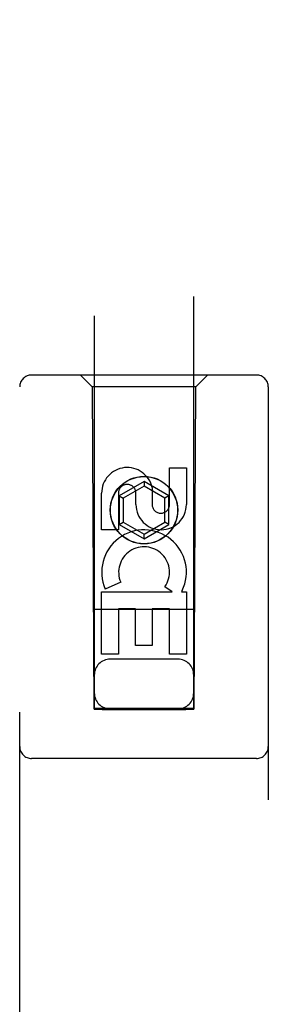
# Model space of a CAD drawing. Header units: inches. Extents: x 0 to 189, y 0 to 122.
# Tile 8 of 21: x 86.525 to 87.15, y 48.112 to 50.59. Entities that reach past the tile are written whole.
import ezdxf

# ---------------------------------------------------------------- set-up
doc = ezdxf.new("R2010")
doc.units = ezdxf.units.IN
doc.header["$LTSCALE"] = 10.388889
doc.header["$MEASUREMENT"] = 0
doc.linetypes.add('HIDDEN', pattern=[0.2, 0.1, -0.1])
doc.layers.add('DOOR_ASSEMBLY', color=7, linetype='CONTINUOUS')

msp = doc.modelspace()

# ---------------------------------------------------------------- linework, layer by layer
at = {"layer": 'DOOR_ASSEMBLY', "color": 8, "linetype": 'HIDDEN'}
for p, q in [((86.7123, 76.8561), (86.7123, 48.8544)), ((86.9623, 48.8544), (86.9623, 76.8561)), ((87.1198, 49.6961), (86.5548, 49.6961)), ((86.7073, 49.6661), (86.6773, 49.6961)), ((86.9673, 49.6661), (86.9973, 49.6961)), ((86.5248, 47.8086), (86.5248, 49.6661)), ((86.9673, 49.6661), (86.7073, 49.6661)), ((86.7073, 49.6661), (86.7108, 48.8561)), ((86.9638, 48.8561), (86.9673, 49.6661)), ((87.1498, 49.6661), (87.1498, 47.8086)), ((86.9014, 49.4626), (86.9438, 49.4626)), ((86.9014, 49.3702), (86.9014, 49.4626)), ((86.9438, 49.4626), (86.9438, 49.3702)), ((86.8373, 49.4279), (86.7748, 49.3919)), ((86.8373, 49.4164), (86.7848, 49.3861)), ((86.8998, 49.3919), (86.8373, 49.4279)), ((86.8373, 49.4279), (86.8373, 49.4164)), ((86.8898, 49.3861), (86.8373, 49.4164)), ((86.8579, 49.4126), (86.8579, 49.3663)), ((86.7306, 49.3063), (86.7306, 49.3988)), ((86.7731, 49.3988), (86.7731, 49.3063)), ((86.7748, 49.3919), (86.7848, 49.3861)), ((86.7748, 49.3919), (86.7748, 49.3197)), ((86.7848, 49.3861), (86.7848, 49.3255)), ((86.8169, 49.3702), (86.8169, 49.3987)), ((86.8998, 49.3919), (86.8898, 49.3861)), ((86.8898, 49.3255), (86.8898, 49.3861)), ((86.8998, 49.3197), (86.8998, 49.3919)), ((86.7748, 49.3197), (86.7848, 49.3255)), ((86.7748, 49.3197), (86.8373, 49.2836)), ((86.7848, 49.3255), (86.8373, 49.2952)), ((86.8373, 49.2952), (86.8898, 49.3255)), ((86.8373, 49.2836), (86.8998, 49.3197)), ((86.8998, 49.3197), (86.8898, 49.3255)), ((86.7731, 49.3063), (86.7306, 49.3063)), ((86.8373, 49.2836), (86.8373, 49.2952)), ((86.7787, 49.1745), (86.7396, 49.1575)), ((86.9082, 49.1501), (86.8897, 49.1631)), ((86.7306, 49.1501), (86.9082, 49.1501)), ((86.7306, 48.9939), (86.7306, 49.1501)), ((86.9333, 49.1536), (86.9316, 49.1501)), ((86.9316, 49.1501), (86.9438, 49.1501)), ((86.9438, 49.1501), (86.9438, 48.9939)), ((86.9648, 49.1061), (86.7097, 49.1061)), ((86.8155, 49.1075), (86.7731, 49.1075)), ((86.7731, 49.1075), (86.7731, 48.9939)), ((86.8155, 49.0153), (86.8155, 49.1075)), ((86.9014, 49.1075), (86.8579, 49.1075)), ((86.8579, 49.1075), (86.8579, 49.0153)), ((86.9014, 48.9939), (86.9014, 49.1075)), ((86.8579, 49.0153), (86.8155, 49.0153)), ((86.7731, 48.9939), (86.7306, 48.9939)), ((86.9438, 48.9939), (86.9014, 48.9939)), ((86.9223, 48.9811), (86.7523, 48.9811)), ((86.7108, 48.8561), (86.9638, 48.8561)), ((86.7129, 48.8573), (86.7141, 48.8574)), ((86.7141, 48.8574), (86.7181, 48.8574)), ((86.7208, 48.8543), (86.7149, 48.8543)), ((86.7181, 48.8574), (86.7288, 48.8574)), ((86.7323, 48.8543), (86.7208, 48.8543)), ((86.7288, 48.8574), (86.9423, 48.8574)), ((86.7323, 48.8543), (86.9423, 48.8543)), ((86.9423, 48.8574), (86.9537, 48.8574)), ((86.9457, 48.8543), (86.9423, 48.8543)), ((86.9564, 48.8543), (86.9457, 48.8543)), ((86.9537, 48.8574), (86.9596, 48.8574)), ((86.9604, 48.8543), (86.9564, 48.8543)), ((86.9616, 48.8543), (86.9604, 48.8543)), ((87.1198, 48.7311), (86.5548, 48.7311))]:
    msp.add_line(p, q, dxfattribs=at)
for points in [[(86.7123, 48.8573), (86.7123, 48.8573), (86.7126, 48.8573), (86.7129, 48.8573)], [(86.7149, 48.8543), (86.7135, 48.8543), (86.7129, 48.8543), (86.7126, 48.8543), (86.7123, 48.8543), (86.7123, 48.8544)], [(86.9596, 48.8574), (86.9611, 48.8574), (86.9616, 48.8573), (86.962, 48.8573), (86.9622, 48.8573), (86.9623, 48.8573)], [(86.9623, 48.8544), (86.9622, 48.8543), (86.962, 48.8543), (86.9616, 48.8543)]]:
    msp.add_lwpolyline(points, dxfattribs=at)
for radius in [0.085, 0.0845]:
    msp.add_circle((86.8373, 49.3561), radius, dxfattribs=at)
for centre, radius, start, end in [((86.5548, 49.6661), 0.03, 90, 180), ((87.1198, 49.6661), 0.03, 0, 90), ((86.795, 49.3989), 0.0644, 12.2995, 180.0775), ((86.795, 49.3988), 0.0219, 359.9011, 180), ((86.8804, 49.3702), 0.0635, 180, 360), ((86.8795, 49.3702), 0.0219, 190.307, 360), ((86.8374, 49.1998), 0.1065, 334.2636, 203.4027), ((86.8374, 49.1998), 0.0639, 324.8895, 203.4026), ((86.7523, 48.9411), 0.04, 90, 180), ((86.9223, 48.9411), 0.04, 0, 90), ((86.7523, 48.8961), 0.04, 180, 270), ((86.9223, 48.8961), 0.04, 270, 360), ((86.5548, 48.7611), 0.03, 180, 270), ((87.1198, 48.7611), 0.03, 270, 360)]:
    msp.add_arc(centre, radius, start, end, dxfattribs=at)

doc.saveas('drawing.dxf')
